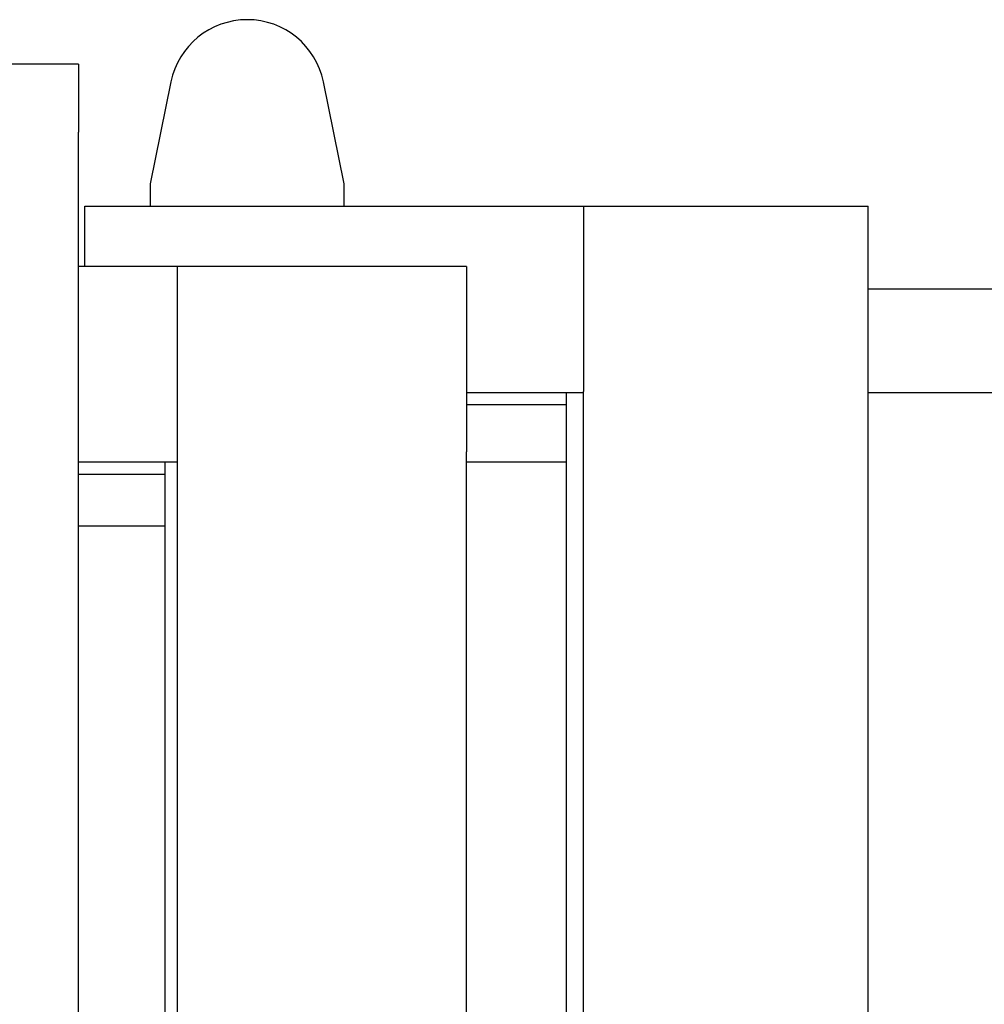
# Model space of a CAD drawing. Extents: x -5181 to 31991, y -2365 to 22251.
# Tile 23 of 39: x -2543 to -1763, y 17581 to 18379. Entities that reach past the tile are written whole.
import ezdxf

# ---------------------------------------------------------------- set-up
doc = ezdxf.new("R2010")
doc.units = 0
doc.layers.get('0').update_dxf_attribs({"linetype": 'CONTINUOUS'})

msp = doc.modelspace()

# ---------------------------------------------------------------- linework, layer by layer
at = {"color": 5, "linetype": 'Continuous'}
for p, q in [((-2495.69, 18342.7), (-2721.69, 18342.7)), ((-2495.69, 18342.7), (-2495.69, 18287.7)), ((-2420.93, 18328.24), (-2437.69, 18245.7)), ((-2280.69, 18245.7), (-2297.45, 18328.24)), ((-2495.69, 16477.7), (-2495.69, 18287.7)), ((-2437.69, 18245.7), (-2437.69, 18227.7)), ((-2280.69, 18227.7), (-2280.69, 18245.7)), ((-2490.69, 18227.7), (-2086.89, 18227.7)), ((-2490.69, 18178.7), (-2490.69, 18227.7)), ((-2086.89, 18227.7), (-1856.69, 18227.7)), ((-2086.89, 18227.7), (-2086.89, 18077.7)), ((-1856.69, 18077.7), (-1856.69, 18227.7)), ((-2415.69, 18178.7), (-2495.69, 18178.7)), ((-2415.69, 18028.7), (-2415.69, 18178.7)), ((-2181.69, 18178.7), (-2415.69, 18178.7)), ((-2181.69, 18178.7), (-2181.69, 18028.7)), ((-1856.69, 18160.7), (2463.75, 18160.7)), ((-2181.69, 18076.7), (-2100.69, 18076.7)), ((-2100.69, 17786.1), (-2100.69, 18076.7)), ((-2100.69, 18076.7), (-2086.89, 18076.7)), ((-2086.89, 16687.7), (-2086.89, 18077.7)), ((-1856.69, 16687.7), (-1856.69, 18077.7)), ((-1856.69, 18076.7), (10823.96, 18076.7)), ((-2100.69, 18066.7), (-2181.69, 18066.7)), ((-2415.69, 16736.7), (-2415.69, 18028.7)), ((-2181.69, 16736.7), (-2181.69, 18028.7)), ((-2495.69, 18020.7), (-2425.69, 18020.7)), ((-2425.69, 18020.7), (-2415.69, 18020.7)), ((-2425.69, 17811.1), (-2425.69, 18020.7)), ((-2181.69, 18020.7), (-2100.69, 18020.7)), ((-2495.69, 18010.7), (-2425.69, 18010.7)), ((-2495.69, 17968.7), (-2425.69, 17968.7)), ((-2425.69, 16954.3), (-2425.69, 17811.1)), ((-2100.69, 16979.3), (-2100.69, 17786.1))]:
    msp.add_line(p, q, dxfattribs=at)
msp.add_arc((-2359.19, 18315.7), 63, 11.47846, 168.52154, dxfattribs=at)

doc.saveas('drawing.dxf')
